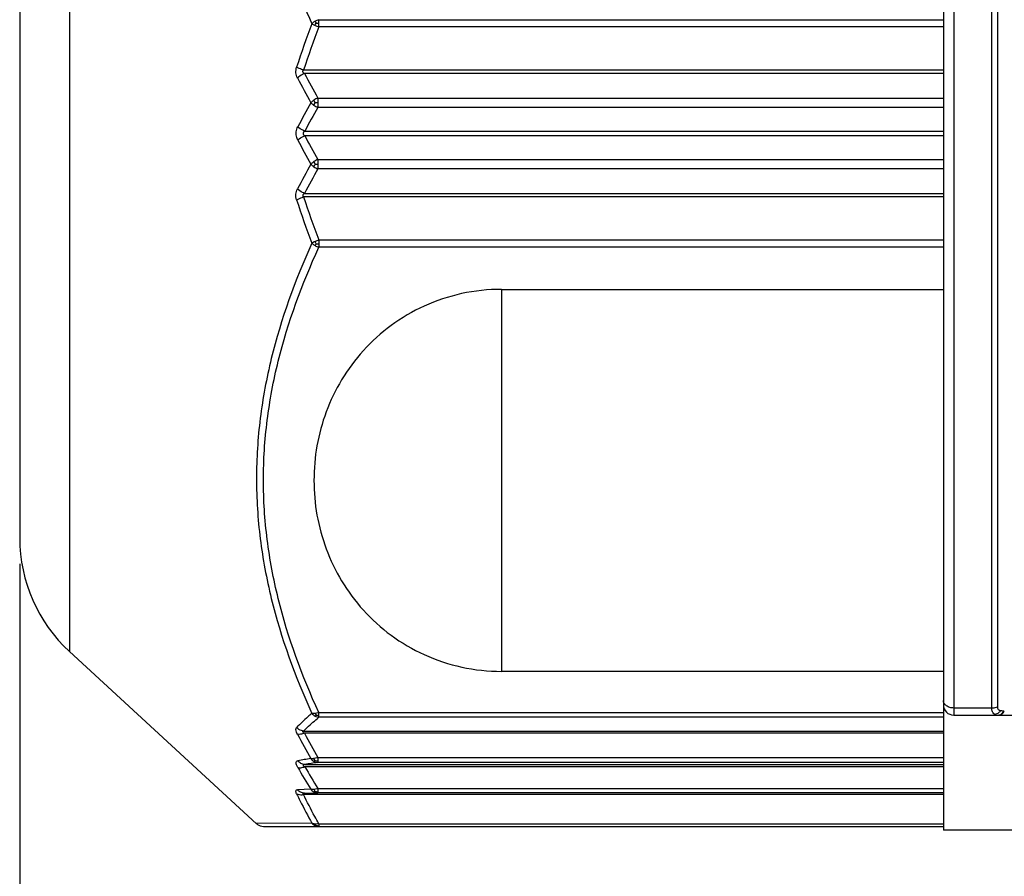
# Model space of a CAD drawing. Header units: millimetres. Extents: x 12 to 2508, y 25 to 1770.
# Tile 13 of 57: x 1809 to 1828, y 551 to 567. Entities that reach past the tile are written whole.
import ezdxf

# ---------------------------------------------------------------- set-up
doc = ezdxf.new("R2010")
doc.units = ezdxf.units.MM
for name, color, linetype in [('ARM1_PIPE_PBL12', 7, 'Continuous'), ('CABLE_PBL49', 7, 'Continuous'), ('COVER_J_ABL46', 7, 'Continuous')]:
    doc.layers.add(name, color=color, linetype=linetype)
doc.styles.get("Standard").update_dxf_attribs({"font": 'arial.ttf'})
doc.dimstyles.new('DIMSTYLE_4', dxfattribs={"dimtxt": 10, "dimasz": 15, "dimexe": 1, "dimexo": 0.5, "dimgap": 2.5, "dimtad": 1, "dimdsep": 46, "dimtxsty": 'Standard', "dimblk": '_FILLED', "dimblk1": '_FILLED', "dimblk2": '_FILLED', "dimcen": 0.09, "dimclrt": 134, "dimazin": 2, "dimtp": 0.5, "dimtm": 0.5, "dimtfac": 1, "dimtofl": 0, "dimtmove": 0, "dimatfit": 3, "dimldrblk": '_FILLED', "dimfxl": 1, "dimtolj": 1, "dimarcsym": 0})

# ---------------------------------------------------------------- blocks, each defined once
blk = doc.blocks.new('CABLE_PBL49', base_point=(686.789, 905.328))
at = {"layer": 'CABLE_PBL49', "color": 7}
for p, q in [((689.389, 918.828), (689.389, 891.755)), ((671.389, 913.213), (671.389, 897.443)), ((689.389, 906.495), (676.937, 906.495)), ((676.937, 904.161), (689.389, 904.161)), ((680.776, 902.291), (689.389, 902.291)), ((672.358, 895.235), (676.004, 891.88)), ((689.389, 894.848), (680.776, 894.848)), ((689.589, 893.996), (691.389, 893.996)), ((689.389, 893.642), (676.937, 893.642)), ((676.139, 891.828), (689.389, 891.828)), ((691.389, 891.755), (689.389, 891.755))]:
    blk.add_line(p, q, dxfattribs=at)
at = {"layer": 'CABLE_PBL49', "color": 2}
for p, q in [((689.589, 916.661), (689.589, 893.996)), ((690.329, 894.134), (690.329, 916.522)), ((690.44, 916.497), (690.44, 894.159)), ((672.358, 914.038), (672.358, 895.235)), ((677.218, 907.544), (689.389, 907.544)), ((677.218, 907.403), (677.218, 907.544)), ((689.389, 907.403), (677.218, 907.403)), ((676.921, 906.565), (689.389, 906.565)), ((677.198, 906.019), (689.389, 906.019)), ((677.198, 906.019), (677.198, 905.834)), ((689.389, 905.834), (677.198, 905.834)), ((676.944, 905.371), (689.389, 905.371)), ((689.389, 905.285), (676.944, 905.285)), ((677.198, 904.822), (689.389, 904.822)), ((677.198, 904.822), (677.198, 904.736)), ((677.198, 904.736), (677.198, 904.729)), ((677.198, 904.729), (677.198, 904.637)), ((689.389, 904.637), (677.198, 904.637)), ((689.389, 904.091), (676.921, 904.091)), ((677.218, 903.253), (689.389, 903.253)), ((677.218, 903.253), (677.218, 903.112)), ((689.389, 903.112), (677.218, 903.112)), ((680.776, 902.291), (680.776, 894.848)), ((690.329, 894.134), (689.589, 894.134)), ((690.563, 894.074), (690.575, 894.074)), ((677.218, 894.044), (689.389, 894.044)), ((677.218, 893.989), (677.218, 894.044)), ((677.218, 893.954), (677.218, 893.989)), ((689.389, 893.954), (677.218, 893.954)), ((676.921, 893.686), (689.389, 893.686)), ((677.198, 893.171), (689.389, 893.171)), ((677.198, 893.171), (677.198, 893.073)), ((676.944, 893.034), (689.389, 893.034)), ((689.389, 892.991), (676.944, 892.991)), ((689.389, 893.073), (677.198, 893.073)), ((677.062, 892.55), (676.801, 892.542)), ((677.198, 892.567), (689.389, 892.567)), ((677.198, 892.567), (677.198, 892.48)), ((689.389, 892.449), (676.921, 892.449)), ((676.937, 892.475), (677.198, 892.48)), ((689.389, 892.48), (677.198, 892.48)), ((677.083, 891.891), (676.003, 891.881)), ((677.218, 891.879), (689.389, 891.879)), ((677.218, 891.879), (677.218, 891.828))]:
    blk.add_line(p, q, dxfattribs=at)
at = {"layer": 'CABLE_PBL49', "color": 7}
blk.add_lwpolyline([(676.003, 891.881), (676.02, 891.867), (676.074, 891.839), (676.139, 891.828)], dxfattribs=at)
at = {"layer": 'CABLE_PBL49', "color": 2}
for centre, radius, start, end in [((692.832, 901.458), 16.856, 159.1183, 162.1702), ((692.732, 901.427), 16.625, 158.9324, 161.9995), ((677.495, 908.195), 0.838, 245.295, 250.7413), ((693.062, 914.913), 18.35, 207.6093, 209.3199), ((693.021, 914.999), 18.194, 207.8663, 209.5771), ((677.366, 905.622), 0.431, 112.9326, 124.2374), ((694.508, 896.155), 19.996, 150.7448, 152.2692), ((694.468, 896.063), 19.843, 150.4989, 152.0231), ((677.401, 906.283), 0.492, 235.6943, 245.6779), ((677.151, 900.33), 5.597, 89.5185, 90.0479), ((694.506, 914.501), 19.994, 207.7312, 209.2559), ((694.468, 914.593), 19.843, 207.9767, 209.5009), ((677.401, 904.373), 0.492, 114.3226, 124.3057), ((693.06, 895.745), 18.348, 150.68, 152.3907), ((693.021, 895.657), 18.194, 150.4228, 152.1336), ((677.366, 905.035), 0.431, 235.7628, 247.0622), ((677.151, 910.326), 5.597, 269.9521, 270.4816), ((692.732, 909.229), 16.625, 198.0004, 201.068), ((692.832, 909.198), 16.857, 197.8298, 200.8817), ((677.495, 902.461), 0.838, 109.253, 114.705), ((692.615, 902.029), 17.909, 207.9937, 209.7244), ((692.738, 902.094), 17.92, 208.1435, 209.865), ((681.225, 867.068), 26.411, 99.0688, 99.6268), ((692.152, 901.833), 17.717, 209.996, 211.5992), ((681.087, 867.12), 26.243, 98.5217, 99.0825), ((692.293, 901.901), 17.747, 210.135, 211.7291), ((677.246, 891.944), 0.125, 225.5404, 230.6681)]:
    blk.add_arc(centre, radius, start, end, dxfattribs=at)
at = {"layer": 'CABLE_PBL49', "color": 7}
for centre, radius, start, end in [((674.389, 897.443), 3, 180.0025, 227.3812), ((689.589, 894.196), 0.2, 180, 270)]:
    blk.add_arc(centre, radius, start, end, dxfattribs=at)
at = {"layer": 'CABLE_PBL49', "color": 2}
for points, knots in [([(676.049, 911.121), (676.112, 910.492), (676.363, 909.238), (676.818, 908.047), (677.083, 907.466)], [0, 0, 0, 0, 0.497426, 1, 1, 1, 1]), ([(677.144, 907.512), (677.138, 907.509), (677.116, 907.496), (677.096, 907.48), (677.083, 907.466)], [0, 0, 0, 0, 0.259823, 1, 1, 1, 1]), ([(677.083, 907.466), (677.087, 907.463), (677.107, 907.452), (677.128, 907.441), (677.144, 907.433)], [0, 0, 0, 0, 0.223973, 1, 1, 1, 1]), ([(677.167, 907.475), (677.179, 907.476), (677.196, 907.476), (677.213, 907.476), (677.218, 907.476)], [0, 0, 0, 0, 0.719056, 1, 1, 1, 1]), ([(676.801, 906.408), (676.785, 906.44), (676.764, 906.51), (676.774, 906.584), (676.785, 906.619)], [0, 0, 0, 0, 0.487122, 1, 1, 1, 1]), ([(676.921, 906.565), (676.908, 906.569), (676.862, 906.584), (676.817, 906.603), (676.785, 906.619)], [0, 0, 0, 0, 0.267568, 1, 1, 1, 1]), ([(676.937, 906.495), (676.928, 906.5), (676.916, 906.51), (676.906, 906.529), (676.907, 906.539), (676.908, 906.544)], [0, 0, 0, 0, 0.49343, 0.74269, 1, 1, 1, 1]), ([(676.937, 906.495), (676.924, 906.49), (676.875, 906.468), (676.83, 906.437), (676.801, 906.408)], [0, 0, 0, 0, 0.255282, 1, 1, 1, 1]), ([(677.123, 905.978), (677.117, 905.974), (677.096, 905.959), (677.076, 905.941), (677.062, 905.927)], [0, 0, 0, 0, 0.265811, 1, 1, 1, 1]), ([(677.146, 905.927), (677.144, 905.932), (677.136, 905.948), (677.128, 905.965), (677.123, 905.978)], [0, 0, 0, 0, 0.260726, 1, 1, 1, 1]), ([(677.062, 905.927), (677.067, 905.922), (677.085, 905.904), (677.106, 905.888), (677.123, 905.876)], [0, 0, 0, 0, 0.228937, 1, 1, 1, 1]), ([(677.123, 905.876), (677.125, 905.881), (677.132, 905.898), (677.14, 905.915), (677.146, 905.927)], [0, 0, 0, 0, 0.270739, 1, 1, 1, 1]), ([(676.776, 905.328), (676.776, 905.34), (676.778, 905.385), (676.793, 905.429), (676.809, 905.459)], [0, 0, 0, 0, 0.258005, 1, 1, 1, 1]), ([(676.944, 905.371), (676.931, 905.377), (676.883, 905.4), (676.837, 905.431), (676.809, 905.459)], [0, 0, 0, 0, 0.257801, 1, 1, 1, 1]), ([(676.809, 905.197), (676.804, 905.207), (676.785, 905.248), (676.776, 905.294), (676.776, 905.328)], [0, 0, 0, 0, 0.242061, 1, 1, 1, 1]), ([(676.809, 905.197), (676.817, 905.206), (676.858, 905.241), (676.906, 905.268), (676.944, 905.285)], [0, 0, 0, 0, 0.227946, 1, 1, 1, 1]), ([(676.944, 905.371), (676.929, 905.362), (676.894, 905.328), (676.929, 905.295), (676.944, 905.285)], [0, 0, 0, 0, 0.498321, 1, 1, 1, 1]), ([(677.123, 904.78), (677.117, 904.776), (677.096, 904.761), (677.076, 904.743), (677.062, 904.729)], [0, 0, 0, 0, 0.268104, 1, 1, 1, 1]), ([(677.062, 904.729), (677.067, 904.725), (677.085, 904.706), (677.106, 904.689), (677.123, 904.678)], [0, 0, 0, 0, 0.231391, 1, 1, 1, 1]), ([(677.146, 904.729), (677.14, 904.741), (677.132, 904.758), (677.125, 904.775), (677.123, 904.78)], [0, 0, 0, 0, 0.729263, 1, 1, 1, 1]), ([(677.123, 904.678), (677.125, 904.683), (677.132, 904.7), (677.14, 904.717), (677.146, 904.729)], [0, 0, 0, 0, 0.268352, 1, 1, 1, 1]), ([(676.785, 904.037), (676.773, 904.072), (676.764, 904.146), (676.785, 904.217), (676.801, 904.248)], [0, 0, 0, 0, 0.512873, 1, 1, 1, 1]), ([(676.937, 904.161), (676.924, 904.166), (676.875, 904.188), (676.83, 904.219), (676.801, 904.248)], [0, 0, 0, 0, 0.255287, 1, 1, 1, 1]), ([(676.785, 904.037), (676.795, 904.042), (676.838, 904.063), (676.884, 904.08), (676.921, 904.091)], [0, 0, 0, 0, 0.218716, 1, 1, 1, 1]), ([(676.937, 904.161), (676.931, 904.157), (676.92, 904.149), (676.906, 904.132), (676.907, 904.109), (676.916, 904.096), (676.921, 904.091)], [0, 0, 0, 0, 0.244594, 0.493661, 0.746197, 1, 1, 1, 1]), ([(677.083, 903.19), (676.754, 902.467), (676.344, 901.341), (676.053, 899.784), (675.978, 898.605), (676.053, 897.426), (676.344, 895.872), (676.754, 894.75), (677.083, 894.029)], [0, 0, 0, 0, 0.25152, 0.376275, 0.500526, 0.624695, 0.749222, 1, 1, 1, 1]), ([(677.218, 894.044), (676.89, 894.759), (676.48, 895.871), (676.189, 897.411), (676.114, 898.578), (676.189, 899.745), (676.48, 901.285), (676.89, 902.397), (677.218, 903.112)], [0, 0, 0, 0, 0.251406, 0.37595, 0.49999, 0.624034, 0.748585, 1, 1, 1, 1]), ([(677.144, 903.223), (677.139, 903.22), (677.118, 903.21), (677.097, 903.199), (677.083, 903.19)], [0, 0, 0, 0, 0.269777, 1, 1, 1, 1]), ([(677.083, 903.19), (677.087, 903.186), (677.106, 903.168), (677.127, 903.154), (677.144, 903.144)], [0, 0, 0, 0, 0.238715, 1, 1, 1, 1]), ([(677.144, 903.144), (677.146, 903.147), (677.153, 903.16), (677.161, 903.172), (677.167, 903.181)], [0, 0, 0, 0, 0.267666, 1, 1, 1, 1]), ([(677.167, 903.181), (677.179, 903.181), (677.196, 903.18), (677.213, 903.18), (677.218, 903.18)], [0, 0, 0, 0, 0.719068, 1, 1, 1, 1]), ([(689.589, 894.134), (689.564, 894.134), (689.513, 894.141), (689.448, 894.172), (689.401, 894.219), (689.389, 894.26), (689.389, 894.279)], [0, 0, 0, 0, 0.285813, 0.552114, 0.788083, 1, 1, 1, 1]), ([(690.355, 894.039), (690.351, 894.045), (690.334, 894.074), (690.328, 894.108), (690.329, 894.134)], [0, 0, 0, 0, 0.218367, 1, 1, 1, 1]), ([(690.329, 894.134), (690.338, 894.134), (690.376, 894.136), (690.414, 894.146), (690.44, 894.159)], [0, 0, 0, 0, 0.255768, 1, 1, 1, 1]), ([(690.503, 894.082), (690.498, 894.075), (690.478, 894.051), (690.453, 894.031), (690.432, 894.021)], [0, 0, 0, 0, 0.261498, 1, 1, 1, 1]), ([(690.44, 894.159), (690.44, 894.141), (690.452, 894.103), (690.486, 894.087), (690.503, 894.082)], [0, 0, 0, 0, 0.506779, 1, 1, 1, 1]), ([(690.563, 894.074), (690.557, 894.074), (690.537, 894.074), (690.517, 894.077), (690.503, 894.082)], [0, 0, 0, 0, 0.262272, 1, 1, 1, 1]), ([(690.506, 894.005), (690.513, 894.008), (690.542, 894.024), (690.563, 894.052), (690.575, 894.074)], [0, 0, 0, 0, 0.231691, 1, 1, 1, 1]), ([(677.083, 894.029), (677.056, 894.007), (676.954, 893.919), (676.856, 893.827), (676.785, 893.756)], [0, 0, 0, 0, 0.256975, 1, 1, 1, 1]), ([(676.921, 893.686), (676.944, 893.709), (677.04, 893.802), (677.14, 893.89), (677.218, 893.954)], [0, 0, 0, 0, 0.242909, 1, 1, 1, 1]), ([(677.144, 894.029), (677.138, 894.029), (677.118, 894.027), (677.097, 894.027), (677.083, 894.029)], [0, 0, 0, 0, 0.278462, 1, 1, 1, 1]), ([(677.218, 894.044), (677.212, 894.043), (677.187, 894.036), (677.162, 894.031), (677.144, 894.029)], [0, 0, 0, 0, 0.262354, 1, 1, 1, 1]), ([(677.144, 893.978), (677.146, 893.979), (677.154, 893.984), (677.161, 893.99), (677.167, 893.995)], [0, 0, 0, 0, 0.217306, 1, 1, 1, 1]), ([(677.144, 893.978), (677.15, 893.975), (677.173, 893.964), (677.199, 893.957), (677.218, 893.954)], [0, 0, 0, 0, 0.256934, 1, 1, 1, 1]), ([(677.167, 893.995), (677.179, 893.992), (677.196, 893.99), (677.213, 893.989), (677.218, 893.989)], [0, 0, 0, 0, 0.720777, 1, 1, 1, 1]), ([(690.392, 894.008), (690.396, 894.006), (690.415, 893.998), (690.436, 893.996), (690.452, 893.996)], [0, 0, 0, 0, 0.239567, 1, 1, 1, 1]), ([(690.452, 893.996), (690.459, 893.996), (690.488, 893.999), (690.516, 894.016), (690.532, 894.032)], [0, 0, 0, 0, 0.233894, 1, 1, 1, 1]), ([(676.801, 893.622), (676.794, 893.636), (676.775, 893.675), (676.764, 893.734), (676.785, 893.756)], [0, 0, 0, 0, 0.338418, 1, 1, 1, 1]), ([(676.921, 893.686), (676.908, 893.688), (676.857, 893.698), (676.811, 893.727), (676.785, 893.756)], [0, 0, 0, 0, 0.244928, 1, 1, 1, 1]), ([(676.937, 893.642), (676.931, 893.645), (676.921, 893.653), (676.907, 893.664), (676.907, 893.681), (676.916, 893.685), (676.921, 893.686)], [0, 0, 0, 0, 0.314669, 0.592372, 0.784978, 1, 1, 1, 1]), ([(676.937, 893.642), (676.913, 893.633), (676.869, 893.62), (676.821, 893.618), (676.801, 893.622)], [0, 0, 0, 0, 0.556846, 1, 1, 1, 1]), ([(676.809, 892.976), (676.8, 892.992), (676.785, 893.021), (676.773, 893.062), (676.78, 893.097), (676.8, 893.105), (676.809, 893.107)], [0, 0, 0, 0, 0.360441, 0.634719, 0.824076, 1, 1, 1, 1]), ([(676.944, 893.034), (676.918, 893.035), (676.866, 893.05), (676.825, 893.086), (676.809, 893.107)], [0, 0, 0, 0, 0.489479, 1, 1, 1, 1]), ([(677.123, 893.149), (677.118, 893.148), (677.097, 893.145), (677.077, 893.145), (677.062, 893.149)], [0, 0, 0, 0, 0.284597, 1, 1, 1, 1]), ([(677.198, 893.171), (677.192, 893.169), (677.167, 893.159), (677.142, 893.152), (677.123, 893.149)], [0, 0, 0, 0, 0.259298, 1, 1, 1, 1]), ([(677.146, 893.109), (677.144, 893.112), (677.135, 893.125), (677.128, 893.138), (677.123, 893.149)], [0, 0, 0, 0, 0.236886, 1, 1, 1, 1]), ([(677.123, 893.095), (677.125, 893.095), (677.134, 893.099), (677.141, 893.105), (677.146, 893.109)], [0, 0, 0, 0, 0.228892, 1, 1, 1, 1]), ([(677.146, 893.109), (677.158, 893.106), (677.176, 893.103), (677.193, 893.103), (677.198, 893.103)], [0, 0, 0, 0, 0.72229, 1, 1, 1, 1]), ([(676.809, 892.976), (676.828, 892.97), (676.876, 892.969), (676.92, 892.982), (676.944, 892.991)], [0, 0, 0, 0, 0.443743, 1, 1, 1, 1]), ([(676.944, 893.034), (676.937, 893.034), (676.927, 893.033), (676.915, 893.029), (676.91, 893.021), (676.916, 893.012), (676.926, 893.002), (676.937, 892.995), (676.944, 892.991)], [0, 0, 0, 0, 0.262934, 0.3694, 0.451973, 0.555148, 0.689562, 1, 1, 1, 1]), ([(677.123, 893.095), (677.129, 893.091), (677.152, 893.08), (677.179, 893.074), (677.198, 893.073)], [0, 0, 0, 0, 0.258033, 1, 1, 1, 1]), ([(676.785, 892.465), (676.78, 892.475), (676.773, 892.494), (676.769, 892.52), (676.781, 892.54), (676.795, 892.542), (676.801, 892.542)], [0, 0, 0, 0, 0.356341, 0.609724, 0.794055, 1, 1, 1, 1]), ([(676.937, 892.475), (676.911, 892.475), (676.859, 892.488), (676.818, 892.522), (676.801, 892.542)], [0, 0, 0, 0, 0.49194, 1, 1, 1, 1]), ([(677.123, 892.547), (677.117, 892.546), (677.097, 892.544), (677.076, 892.546), (677.062, 892.55)], [0, 0, 0, 0, 0.283293, 1, 1, 1, 1]), ([(677.198, 892.567), (677.192, 892.565), (677.167, 892.556), (677.142, 892.549), (677.123, 892.547)], [0, 0, 0, 0, 0.259962, 1, 1, 1, 1]), ([(677.146, 892.51), (677.144, 892.513), (677.135, 892.524), (677.128, 892.537), (677.123, 892.547)], [0, 0, 0, 0, 0.235853, 1, 1, 1, 1]), ([(676.785, 892.465), (676.794, 892.46), (676.837, 892.442), (676.886, 892.442), (676.921, 892.449)], [0, 0, 0, 0, 0.226699, 1, 1, 1, 1]), ([(676.785, 892.465), (676.808, 892.417), (676.902, 892.223), (677.003, 892.032), (677.083, 891.891)], [0, 0, 0, 0, 0.248368, 1, 1, 1, 1]), ([(676.937, 892.475), (676.931, 892.475), (676.923, 892.475), (676.914, 892.472), (676.908, 892.47), (676.906, 892.465), (676.911, 892.457), (676.916, 892.452), (676.921, 892.449)], [0, 0, 0, 0, 0.298835, 0.429867, 0.533156, 0.611536, 0.711299, 1, 1, 1, 1]), ([(677.218, 891.879), (677.191, 891.926), (677.087, 892.114), (676.99, 892.305), (676.921, 892.449)], [0, 0, 0, 0, 0.251703, 1, 1, 1, 1]), ([(677.123, 892.499), (677.129, 892.5), (677.137, 892.504), (677.144, 892.508), (677.146, 892.51)], [0, 0, 0, 0, 0.702039, 1, 1, 1, 1]), ([(677.146, 892.51), (677.158, 892.507), (677.176, 892.504), (677.193, 892.504), (677.198, 892.504)], [0, 0, 0, 0, 0.722251, 1, 1, 1, 1]), ([(677.144, 891.873), (677.139, 891.873), (677.117, 891.876), (677.096, 891.883), (677.083, 891.891)], [0, 0, 0, 0, 0.268776, 1, 1, 1, 1]), ([(677.144, 891.845), (677.149, 891.844), (677.157, 891.845), (677.165, 891.847), (677.167, 891.848)], [0, 0, 0, 0, 0.72317, 1, 1, 1, 1]), ([(677.167, 891.848), (677.179, 891.845), (677.196, 891.842), (677.213, 891.841), (677.218, 891.841)], [0, 0, 0, 0, 0.721625, 1, 1, 1, 1])]:
    blk.add_open_spline(points, degree=3, knots=knots, dxfattribs=at)
for points in [[(677.218, 907.544), (677.192, 907.537), (677.167, 907.526), (677.144, 907.512)], [(677.144, 907.512), (677.151, 907.5), (677.159, 907.487), (677.167, 907.475)], [(677.144, 907.433), (677.151, 907.448), (677.159, 907.462), (677.167, 907.475)], [(676.908, 906.544), (676.91, 906.552), (676.915, 906.559), (676.921, 906.565)], [(677.167, 903.181), (677.159, 903.195), (677.151, 903.208), (677.144, 903.223)], [(677.144, 903.144), (677.167, 903.13), (677.192, 903.119), (677.218, 903.112)], [(690.532, 894.032), (690.544, 894.044), (690.554, 894.058), (690.563, 894.074)], [(677.083, 894.029), (677.1, 894.009), (677.121, 893.991), (677.144, 893.978)], [(677.144, 894.029), (677.15, 894.017), (677.158, 894.005), (677.167, 893.995)], [(690.392, 894.008), (690.378, 894.015), (690.365, 894.026), (690.355, 894.039)], [(690.432, 894.021), (690.42, 894.015), (690.406, 894.01), (690.392, 894.008)], [(690.464, 893.996), (690.479, 893.996), (690.493, 893.999), (690.506, 894.005)], [(677.062, 893.149), (677.078, 893.127), (677.099, 893.108), (677.123, 893.095)], [(677.062, 892.55), (677.079, 892.529), (677.1, 892.511), (677.123, 892.499)], [(677.123, 892.499), (677.146, 892.487), (677.172, 892.481), (677.198, 892.48)], [(677.083, 891.891), (677.099, 891.872), (677.121, 891.856), (677.144, 891.845)], [(677.152, 891.863), (677.149, 891.866), (677.147, 891.869), (677.144, 891.873)], [(677.168, 891.872), (677.16, 891.872), (677.152, 891.872), (677.144, 891.873)], [(677.144, 891.845), (677.167, 891.834), (677.193, 891.828), (677.218, 891.828)], [(677.159, 891.855), (677.156, 891.858), (677.154, 891.86), (677.152, 891.863)], [(677.218, 891.879), (677.202, 891.875), (677.185, 891.873), (677.168, 891.872)]]:
    blk.add_open_spline(points, degree=3, dxfattribs=at)
at = {"layer": 'CABLE_PBL49', "color": 7}
for points, knots in [([(680.776, 902.291), (680.516, 902.291), (679.998, 902.235), (679.267, 901.992), (678.616, 901.61), (678.072, 901.118), (677.646, 900.544), (677.343, 899.914), (677.162, 899.25), (677.123, 898.795), (677.123, 898.569)], [0, 0, 0, 0, 0.134638, 0.267367, 0.396888, 0.522733, 0.645198, 0.764955, 0.882934, 1, 1, 1, 1]), ([(677.123, 898.569), (677.123, 898.344), (677.162, 897.889), (677.344, 897.225), (677.646, 896.595), (678.072, 896.021), (678.616, 895.529), (679.267, 895.147), (679.999, 894.904), (680.516, 894.848), (680.776, 894.848)], [0, 0, 0, 0, 0.117058, 0.235028, 0.354793, 0.477266, 0.603145, 0.73267, 0.865392, 1, 1, 1, 1])]:
    blk.add_open_spline(points, degree=3, knots=knots, dxfattribs=at)
blk = doc.blocks.new('COVER_J_ABL46', base_point=(724.389, 913.828))
at = {"layer": 'CABLE_PBL49'}
blk.add_blockref('CABLE_PBL49', (686.789, 905.328), dxfattribs=at)
blk = doc.blocks.new('_FILLED')
at = {"color": 0, "linetype": 'ByBlock'}
blk.add_solid([(0, 0), (-1, 0.2), (-1, -0.2)], dxfattribs=at)
blk = doc.blocks.new('*D141')
at = {"layer": 'ARM1_PIPE_PBL12', "color": 0, "lineweight": -2, "transparency": 16777216}
for p, q in [((1808.777, 556.591), (1808.777, 503.296)), ((1971.577, 525.008), (1971.577, 503.296)), ((1956.577, 504.296), (1823.777, 504.296))]:
    blk.add_line(p, q, dxfattribs=at)
at = {"layer": 'Defpoints', "color": 0, "transparency": 16777216}
for p in [(1808.777, 557.091), (1971.577, 525.508), (1808.777, 504.296)]:
    blk.add_point(p, dxfattribs=at)
at = {"layer": 'ARM1_PIPE_PBL12', "color": 0, "lineweight": -2, "transparency": 16777216, "xscale": 15, "yscale": 15, "zscale": 15, "rotation": 180}
blk.add_blockref('_FILLED', (1808.777, 504.296), dxfattribs=at)
at = {"layer": 'ARM1_PIPE_PBL12', "color": 0, "lineweight": -2, "transparency": 16777216, "xscale": 15, "yscale": 15, "zscale": 15}
blk.add_blockref('_FILLED', (1971.577, 504.296), dxfattribs=at)
at = {"layer": 'ARM1_PIPE_PBL12', "color": 134, "transparency": 16777216, "insert": (1890.177, 520.129), "char_height": 10, "width": 42.14815, "attachment_point": 2, "line_spacing_factor": 0.9}
blk.add_mtext('\\A1;(162.8)', dxfattribs=at)

msp = doc.modelspace()

# ---------------------------------------------------------------- block references
at = {"layer": 'COVER_J_ABL46'}
msp.add_blockref('COVER_J_ABL46', (1861.777, 573.476), dxfattribs=at)

# ---------------------------------------------------------------- dimensions: what is measured, and where the dimension line sits
at = {"layer": 'ARM1_PIPE_PBL12', "color": 134}
dim = msp.add_linear_dim(base=(1808.777, 504.296), p1=(1971.577, 525.508), p2=(1808.777, 557.091), angle=180, text='(<>)', dimstyle='DIMSTYLE_4', dxfattribs=at)
dim.commit()
dim.dimension.update_dxf_attribs({"geometry": '*D141', "text_midpoint": (1890.177, 504.296), "dimtype": 160})

doc.saveas('drawing.dxf')
